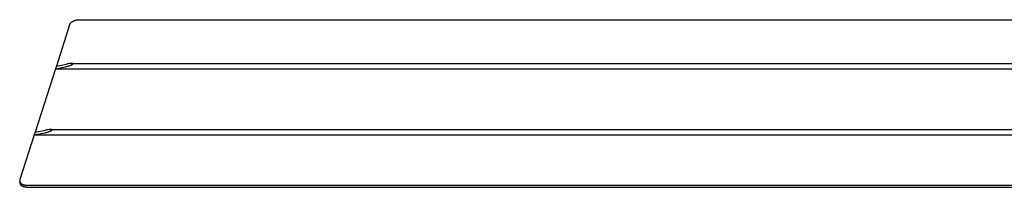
# Model space of a CAD drawing. Extents: x 15245 to 17758, y -42 to 1567.
# Tile 5 of 12: x 16716 to 17142, y 1089 to 1162. Entities that reach past the tile are written whole.
import ezdxf

# ---------------------------------------------------------------- set-up
doc = ezdxf.new("R2010")
doc.units = 0
doc.layers.add('MAKE2D$VISIBLE$CURVAS', color=7, linetype='CONTINUOUS')

msp = doc.modelspace()

# ---------------------------------------------------------------- linework, layer by layer
at = {"layer": 'MAKE2D$VISIBLE$CURVAS'}
for p, q in [((16737.7, 1159.5), (16731.94, 1141.57)), ((16741.67, 1161.67), (17230.3, 1161.67)), ((16731.94, 1141.57), (16731.58, 1140.45)), ((16731.58, 1140.45), (16735.97, 1141.37)), ((16731.94, 1141.57), (16736.33, 1142.49)), ((16738.44, 1142.76), (17219.19, 1142.76)), ((16731.58, 1140.45), (16722.75, 1113.01)), ((16731.58, 1140.45), (17219.14, 1140.45)), ((16722.37, 1111.84), (16716.18, 1092.59)), ((16722.75, 1113.01), (16722.37, 1111.84)), ((16722.37, 1111.84), (16726.86, 1112.76)), ((16722.37, 1111.84), (17224.67, 1111.84)), ((16722.75, 1113.01), (16727.23, 1113.93)), ((16729.34, 1114.2), (17223.25, 1114.2)), ((16716.47, 1090.55), (16716.15, 1091.64)), ((16718.85, 1090.18), (17247.98, 1090.18)), ((16719.13, 1089.23), (17247.49, 1089.23))]:
    msp.add_line(p, q, dxfattribs=at)
for points in [[(16737.7, 1159.5), (16737.72, 1159.55), (16737.74, 1159.6), (16737.76, 1159.65), (16737.78, 1159.7), (16737.8, 1159.75), (16737.83, 1159.8), (16737.86, 1159.85), (16737.89, 1159.9), (16737.92, 1159.95), (16737.95, 1160), (16737.99, 1160.05), (16738.02, 1160.1), (16738.06, 1160.15), (16738.1, 1160.2), (16738.15, 1160.25), (16738.19, 1160.3), (16738.24, 1160.35), (16738.29, 1160.4), (16738.34, 1160.45), (16738.39, 1160.5), (16738.45, 1160.55), (16738.5, 1160.6), (16738.56, 1160.64), (16738.62, 1160.69), (16738.68, 1160.74), (16738.75, 1160.78), (16738.81, 1160.83), (16738.88, 1160.87), (16738.94, 1160.91), (16739.01, 1160.96), (16739.08, 1161), (16739.16, 1161.04), (16739.23, 1161.08), (16739.3, 1161.12), (16739.46, 1161.19), (16739.61, 1161.26), (16739.77, 1161.32), (16739.93, 1161.38), (16740.09, 1161.43), (16740.26, 1161.48), (16740.42, 1161.52), (16740.58, 1161.56), (16740.75, 1161.59), (16740.91, 1161.62), (16741.07, 1161.64), (16741.22, 1161.65), (16741.38, 1161.67), (16741.53, 1161.67), (16741.67, 1161.67)], [(16735.97, 1141.37), (16736.24, 1141.42), (16736.51, 1141.49), (16736.79, 1141.56), (16737.07, 1141.63), (16737.34, 1141.71), (16737.61, 1141.79), (16737.86, 1141.88), (16738.1, 1141.97), (16738.32, 1142.05), (16738.42, 1142.09), (16738.51, 1142.13), (16738.6, 1142.18), (16738.68, 1142.22), (16738.75, 1142.25), (16738.81, 1142.29), (16738.84, 1142.31), (16738.87, 1142.33), (16738.9, 1142.35), (16738.92, 1142.36), (16738.95, 1142.38), (16738.97, 1142.4), (16738.99, 1142.41), (16739, 1142.42), (16739, 1142.43), (16739.01, 1142.44), (16739.02, 1142.44), (16739.03, 1142.45), (16739.03, 1142.46), (16739.04, 1142.47), (16739.05, 1142.47), (16739.05, 1142.48), (16739.06, 1142.49), (16739.06, 1142.49), (16739.07, 1142.5), (16739.07, 1142.51), (16739.07, 1142.51), (16739.07, 1142.51), (16739.07, 1142.52), (16739.08, 1142.52), (16739.08, 1142.52), (16739.08, 1142.52), (16739.08, 1142.53), (16739.08, 1142.53), (16739.08, 1142.53), (16739.08, 1142.54), (16739.09, 1142.54), (16739.09, 1142.54), (16739.09, 1142.55), (16739.09, 1142.55), (16739.09, 1142.55), (16739.09, 1142.56), (16739.09, 1142.56), (16739.09, 1142.56), (16739.09, 1142.56), (16739.09, 1142.57), (16739.09, 1142.57), (16739.09, 1142.57), (16739.09, 1142.57), (16739.09, 1142.58), (16739.09, 1142.58), (16739.09, 1142.58), (16739.09, 1142.59), (16739.09, 1142.59), (16739.09, 1142.59), (16739.09, 1142.59), (16739.09, 1142.6), (16739.09, 1142.6), (16739.09, 1142.6), (16739.08, 1142.6), (16739.08, 1142.61), (16739.08, 1142.61), (16739.08, 1142.61), (16739.08, 1142.62), (16739.08, 1142.62), (16739.08, 1142.62), (16739.08, 1142.62), (16739.07, 1142.63), (16739.07, 1142.63), (16739.07, 1142.63), (16739.07, 1142.63), (16739.07, 1142.63), (16739.06, 1142.64), (16739.06, 1142.64), (16739.06, 1142.64), (16739.06, 1142.64), (16739.05, 1142.65), (16739.05, 1142.65), (16739.05, 1142.65), (16739.05, 1142.65), (16739.04, 1142.66), (16739.04, 1142.66), (16739.04, 1142.66), (16739.03, 1142.66), (16739.03, 1142.66), (16739.02, 1142.67), (16739.02, 1142.67), (16739.01, 1142.68), (16739, 1142.68), (16738.99, 1142.69), (16738.98, 1142.69), (16738.97, 1142.69), (16738.96, 1142.7), (16738.95, 1142.7), (16738.94, 1142.7), (16738.93, 1142.71), (16738.92, 1142.71), (16738.9, 1142.72), (16738.87, 1142.72), (16738.84, 1142.73), (16738.82, 1142.73), (16738.78, 1142.74), (16738.75, 1142.74), (16738.72, 1142.75), (16738.68, 1142.75), (16738.61, 1142.75), (16738.53, 1142.76), (16738.44, 1142.76)], [(16738.44, 1142.76), (16738.33, 1142.76), (16738.22, 1142.75), (16738.11, 1142.75), (16737.99, 1142.74), (16737.73, 1142.71), (16737.46, 1142.68), (16737.17, 1142.64), (16736.89, 1142.59), (16736.61, 1142.54), (16736.33, 1142.49)], [(16726.86, 1112.76), (16727.13, 1112.82), (16727.41, 1112.89), (16727.69, 1112.96), (16727.97, 1113.03), (16728.25, 1113.11), (16728.53, 1113.2), (16728.79, 1113.28), (16729.03, 1113.37), (16729.25, 1113.46), (16729.35, 1113.5), (16729.45, 1113.54), (16729.54, 1113.59), (16729.62, 1113.63), (16729.69, 1113.67), (16729.76, 1113.71), (16729.79, 1113.72), (16729.82, 1113.74), (16729.85, 1113.76), (16729.87, 1113.78), (16729.89, 1113.8), (16729.92, 1113.81), (16729.94, 1113.83), (16729.94, 1113.84), (16729.95, 1113.85), (16729.96, 1113.86), (16729.97, 1113.86), (16729.98, 1113.87), (16729.98, 1113.88), (16729.99, 1113.89), (16730, 1113.89), (16730, 1113.9), (16730.01, 1113.91), (16730.01, 1113.92), (16730.02, 1113.92), (16730.02, 1113.93), (16730.02, 1113.93), (16730.02, 1113.93), (16730.03, 1113.94), (16730.03, 1113.94), (16730.03, 1113.94), (16730.03, 1113.95), (16730.03, 1113.95), (16730.03, 1113.95), (16730.03, 1113.96), (16730.04, 1113.96), (16730.04, 1113.96), (16730.04, 1113.97), (16730.04, 1113.97), (16730.04, 1113.97), (16730.04, 1113.98), (16730.04, 1113.98), (16730.04, 1113.98), (16730.04, 1113.99), (16730.04, 1113.99), (16730.04, 1113.99), (16730.04, 1113.99), (16730.04, 1114), (16730.04, 1114), (16730.04, 1114), (16730.04, 1114.01), (16730.04, 1114.01), (16730.04, 1114.01), (16730.04, 1114.02), (16730.04, 1114.02), (16730.04, 1114.02), (16730.04, 1114.02), (16730.04, 1114.03), (16730.04, 1114.03), (16730.04, 1114.03), (16730.04, 1114.04), (16730.03, 1114.04), (16730.03, 1114.04), (16730.03, 1114.04), (16730.03, 1114.05), (16730.03, 1114.05), (16730.03, 1114.05), (16730.02, 1114.05), (16730.02, 1114.06), (16730.02, 1114.06), (16730.02, 1114.06), (16730.02, 1114.07), (16730.01, 1114.07), (16730.01, 1114.07), (16730.01, 1114.07), (16730.01, 1114.08), (16730, 1114.08), (16730, 1114.08), (16730, 1114.08), (16730, 1114.09), (16729.99, 1114.09), (16729.99, 1114.09), (16729.99, 1114.09), (16729.98, 1114.09), (16729.98, 1114.1), (16729.97, 1114.1), (16729.96, 1114.11), (16729.95, 1114.11), (16729.95, 1114.12), (16729.94, 1114.12), (16729.93, 1114.12), (16729.92, 1114.13), (16729.91, 1114.13), (16729.9, 1114.14), (16729.88, 1114.14), (16729.87, 1114.14), (16729.86, 1114.15), (16729.83, 1114.15), (16729.81, 1114.16), (16729.78, 1114.17), (16729.75, 1114.17), (16729.71, 1114.18), (16729.68, 1114.18), (16729.64, 1114.18), (16729.61, 1114.19), (16729.52, 1114.19), (16729.44, 1114.2), (16729.34, 1114.2)], [(16716.15, 1091.64), (16716.16, 1091.6), (16716.18, 1091.56), (16716.19, 1091.52), (16716.21, 1091.49), (16716.22, 1091.45), (16716.24, 1091.41), (16716.26, 1091.37), (16716.28, 1091.34), (16716.3, 1091.3), (16716.32, 1091.27), (16716.34, 1091.23), (16716.37, 1091.19), (16716.39, 1091.16), (16716.42, 1091.12), (16716.45, 1091.09), (16716.47, 1091.05), (16716.5, 1091.02), (16716.53, 1090.99), (16716.57, 1090.95), (16716.6, 1090.92), (16716.63, 1090.89), (16716.67, 1090.86), (16716.71, 1090.83), (16716.74, 1090.8), (16716.78, 1090.77), (16716.82, 1090.74), (16716.86, 1090.71), (16716.9, 1090.68), (16716.95, 1090.66), (16716.99, 1090.63), (16717.04, 1090.6), (16717.08, 1090.58), (16717.13, 1090.55), (16717.17, 1090.53), (16717.22, 1090.51), (16717.27, 1090.48), (16717.32, 1090.46), (16717.37, 1090.44), (16717.42, 1090.42), (16717.47, 1090.4), (16717.58, 1090.37), (16717.69, 1090.33), (16717.8, 1090.3), (16717.91, 1090.28), (16718.03, 1090.25), (16718.14, 1090.23), (16718.26, 1090.22), (16718.37, 1090.2), (16718.49, 1090.19), (16718.61, 1090.19), (16718.73, 1090.18), (16718.85, 1090.18)], [(16719.13, 1089.23), (16719.01, 1089.23), (16718.9, 1089.23), (16718.79, 1089.24), (16718.68, 1089.25), (16718.57, 1089.26), (16718.45, 1089.27), (16718.34, 1089.29), (16718.23, 1089.31), (16718.12, 1089.33), (16718.02, 1089.36), (16717.91, 1089.38), (16717.81, 1089.42), (16717.7, 1089.45), (16717.6, 1089.49), (16717.56, 1089.51), (16717.51, 1089.53), (16717.46, 1089.55), (16717.41, 1089.57), (16717.37, 1089.59), (16717.32, 1089.61), (16717.28, 1089.64), (16717.24, 1089.66), (16717.19, 1089.69), (16717.15, 1089.71), (16717.11, 1089.74), (16717.07, 1089.77), (16717.04, 1089.79), (16717, 1089.82), (16716.96, 1089.85), (16716.93, 1089.88), (16716.89, 1089.91), (16716.86, 1089.94), (16716.83, 1089.97), (16716.8, 1090), (16716.77, 1090.03), (16716.74, 1090.06), (16716.71, 1090.1), (16716.69, 1090.13), (16716.66, 1090.16), (16716.64, 1090.2), (16716.62, 1090.23), (16716.59, 1090.27), (16716.57, 1090.3), (16716.56, 1090.34), (16716.54, 1090.37), (16716.52, 1090.41), (16716.51, 1090.44), (16716.49, 1090.48), (16716.48, 1090.52), (16716.47, 1090.55)]]:
    msp.add_lwpolyline(points, dxfattribs=at)
for centre, radius, start, end in [((16729.71, 1102.69), 11.51, 91.829, 102.4427), ((16717.69, 1092.07), 1.6, 161.1756, 195.7067)]:
    msp.add_arc(centre, radius, start, end, dxfattribs=at)

doc.saveas('drawing.dxf')
